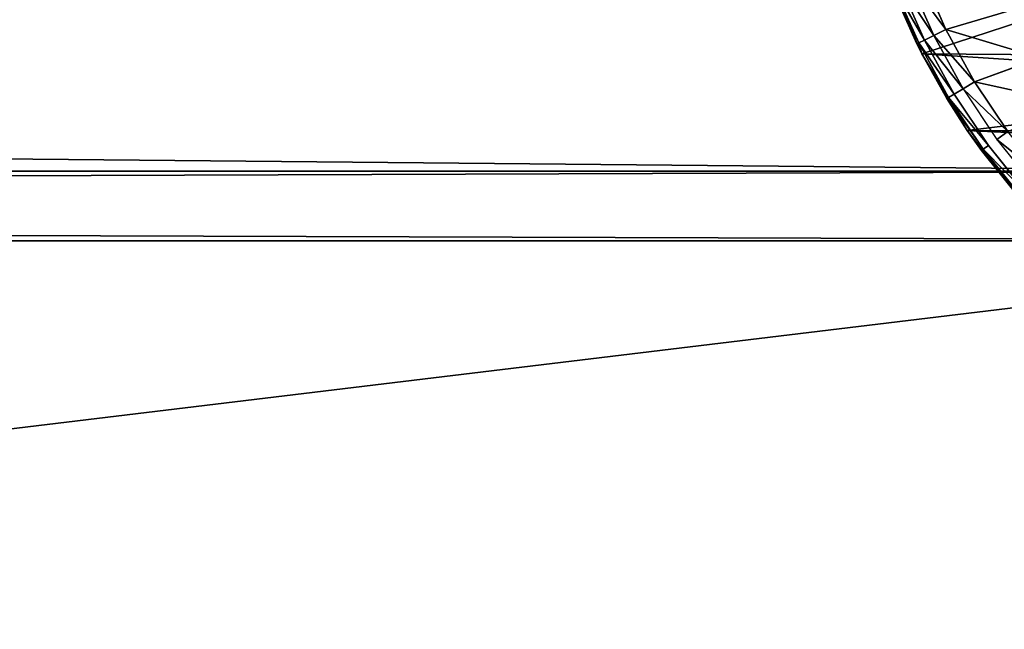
# Model space of a CAD drawing. Extents: x 0 to 602, y -131 to 3.
# Tile 89 of 167: x 335.07 to 338.87, y -10.55 to -8.2. Entities that reach past the tile are written whole.
import ezdxf

# ---------------------------------------------------------------- set-up
doc = ezdxf.new("R2010")
doc.units = 0
doc.header["$LTSCALE"] = 25.4
doc.layers.get('0').update_dxf_attribs({"color": 13, "linetype": 'CONTINUOUS'})

# ---------------------------------------------------------------- blocks, each defined once
blk = doc.blocks.new('PICASSO-LED-8131_STL')
at = {"color": 0}
for p, q in [((123.3892, 266.1621, 57.9568), (123.7051, 266.3003, 57.9568)), ((123.3892, 266.1621, 57.9568), (123.7051, 266.3003, 57.9568)), ((123.6476, 266.2786, 59.3533), (123.3892, 266.1621, 57.9568)), ((123.6476, 266.2786, 59.3533), (123.3892, 266.1621, 57.9568)), ((123.4272, 266.1812, 59.3533), (123.6476, 266.2786, 59.3533)), ((123.4272, 266.1812, 59.3533), (123.6476, 266.2786, 59.3533)), ((123.6507, 266.2707, 59.4205), (123.431, 266.1736, 59.4205)), ((123.6507, 266.2707, 59.4205), (123.431, 266.1736, 59.4205)), ((123.6598, 266.2474, 59.4835), (123.442, 266.1512, 59.4835)), ((123.6598, 266.2474, 59.4835), (123.442, 266.1512, 59.4835)), ((123.6743, 266.2103, 59.5383), (123.4597, 266.1155, 59.5383)), ((123.6743, 266.2103, 59.5383), (123.4597, 266.1155, 59.5383)), ((123.2204, 266.0581, 59.4205), (123.431, 266.1736, 59.4205)), ((123.2204, 266.0581, 59.4205), (123.431, 266.1736, 59.4205)), ((123.3892, 266.1621, 59.3533), (123.4272, 266.1812, 59.3533)), ((123.4272, 266.1812, 59.3533), (123.3892, 266.1621, 57.9568)), ((123.4272, 266.1812, 59.3533), (123.3892, 266.1621, 57.9568)), ((123.3892, 266.1621, 59.3533), (123.431, 266.1736, 59.4205)), ((123.431, 266.1736, 59.4205), (123.4272, 266.1812, 59.3533)), ((123.442, 266.1512, 59.4835), (123.431, 266.1736, 59.4205)), ((123.442, 266.1512, 59.4835), (123.431, 266.1736, 59.4205)), ((123.0928, 265.9861, 57.9568), (123.3892, 266.1621, 57.9568)), ((123.0928, 265.9861, 57.9568), (123.3892, 266.1621, 57.9568)), ((123.3892, 266.1621, 57.9568), (123.216, 266.0653, 59.3533)), ((123.216, 266.0653, 59.3533), (123.3892, 266.1621, 59.3533)), ((123.3892, 266.1621, 57.9568), (123.216, 266.0653, 59.3533)), ((123.216, 266.0653, 59.3533), (123.3892, 266.1621, 59.3533)), ((123.2204, 266.0581, 59.4205), (123.3892, 266.1621, 59.3533)), ((123.2204, 266.0581, 59.4205), (123.3892, 266.1621, 59.3533)), ((123.2334, 266.0367, 59.4835), (123.442, 266.1512, 59.4835)), ((123.2334, 266.0367, 59.4835), (123.442, 266.1512, 59.4835)), ((123.3892, 266.1621, 59.3533), (123.3892, 266.1621, 57.9568)), ((123.3892, 266.1621, 59.3533), (123.3892, 266.1621, 57.9568)), ((123.4597, 266.1155, 59.5383), (123.442, 266.1512, 59.4835)), ((123.4597, 266.1155, 59.5383), (123.442, 266.1512, 59.4835)), ((123.6934, 266.1616, 59.5814), (123.4828, 266.0687, 59.5814)), ((123.6934, 266.1616, 59.5814), (123.4828, 266.0687, 59.5814)), ((123.254, 266.0026, 59.5383), (123.4597, 266.1155, 59.5383)), ((123.254, 266.0026, 59.5383), (123.4597, 266.1155, 59.5383)), ((123.4828, 266.0687, 59.5814), (123.4597, 266.1155, 59.5383)), ((123.4828, 266.0687, 59.5814), (123.4597, 266.1155, 59.5383)), ((123.216, 266.0653, 59.3533), (123.0206, 265.9248, 59.4205)), ((123.2204, 266.0581, 59.4205), (123.0206, 265.9248, 59.4205)), ((123.2204, 266.0581, 59.4205), (123.0206, 265.9248, 59.4205)), ((123.0928, 265.9861, 57.9568), (123.216, 266.0653, 59.3533)), ((123.0928, 265.9861, 57.9568), (123.216, 266.0653, 59.3533)), ((123.0928, 265.9861, 59.3533), (123.216, 266.0653, 59.3533)), ((123.216, 266.0653, 59.3533), (123.2204, 266.0581, 59.4205)), ((123.216, 266.0653, 59.3533), (123.2204, 266.0581, 59.4205)), ((123.2334, 266.0367, 59.4835), (123.2204, 266.0581, 59.4205)), ((123.2334, 266.0367, 59.4835), (123.2204, 266.0581, 59.4205)), ((123.4828, 266.0687, 59.5814), (123.2811, 265.9579, 59.5814)), ((123.4828, 266.0687, 59.5814), (123.2811, 265.9579, 59.5814)), ((123.4828, 266.0687, 59.5814), (123.3738, 265.705, 59.7373)), ((123.4828, 266.0687, 59.5814), (123.3738, 265.705, 59.7373)), ((123.4828, 266.0687, 59.5814), (123.5586, 265.8114, 59.7373)), ((123.4828, 266.0687, 59.5814), (123.5586, 265.8114, 59.7373)), ((123.2334, 266.0367, 59.4835), (123.0353, 265.9047, 59.4835)), ((123.254, 266.0026, 59.5383), (123.2334, 266.0367, 59.4835)), ((122.8202, 265.7751, 57.9568), (123.0928, 265.9861, 57.9568)), ((122.8202, 265.7751, 57.9568), (123.0928, 265.9861, 57.9568)), ((123.0155, 265.9317, 59.3533), (123.0928, 265.9861, 57.9568)), ((123.0155, 265.9317, 59.3533), (123.0928, 265.9861, 57.9568)), ((123.0155, 265.9317, 59.3533), (123.0928, 265.9861, 59.3533)), ((123.254, 266.0026, 59.5383), (123.0588, 265.8725, 59.5383)), ((123.0928, 265.9861, 57.9568), (123.0928, 265.9861, 59.3533)), ((123.0928, 265.9861, 57.9568), (123.0928, 265.9861, 59.3533)), ((123.2811, 265.9579, 59.5814), (123.254, 266.0026, 59.5383)), ((123.2811, 265.9579, 59.5814), (123.254, 266.0026, 59.5383)), ((123.2811, 265.9579, 59.5814), (123.0896, 265.8303, 59.5814)), ((123.2811, 265.9579, 59.5814), (123.0896, 265.8303, 59.5814)), ((123.2811, 265.9579, 59.5814), (123.199, 265.5828, 59.7373)), ((123.2811, 265.9579, 59.5814), (123.199, 265.5828, 59.7373)), ((123.2811, 265.9579, 59.5814), (123.3738, 265.705, 59.7373)), ((123.2811, 265.9579, 59.5814), (123.3738, 265.705, 59.7373)), ((122.8202, 265.7751, 59.3533), (123.0155, 265.9317, 59.3533)), ((123.0155, 265.9317, 59.3533), (122.8202, 265.7751, 57.9568)), ((123.0155, 265.9317, 59.3533), (122.8202, 265.7751, 57.9568)), ((122.8202, 265.7751, 59.3533), (123.0155, 265.9317, 59.3533)), ((123.0206, 265.9248, 59.4205), (122.8202, 265.7751, 59.3533)), ((123.0206, 265.9248, 59.4205), (122.8202, 265.7751, 59.3533)), ((123.0206, 265.9248, 59.4205), (122.8329, 265.7749, 59.4205)), ((123.0206, 265.9248, 59.4205), (122.8329, 265.7749, 59.4205)), ((123.0353, 265.9047, 59.4835), (122.8493, 265.7561, 59.4835)), ((123.0206, 265.9248, 59.4205), (123.0155, 265.9317, 59.3533)), ((123.0206, 265.9248, 59.4205), (123.0353, 265.9047, 59.4835)), ((123.0206, 265.9248, 59.4205), (123.0353, 265.9047, 59.4835)), ((123.0588, 265.8725, 59.5383), (122.8755, 265.726, 59.5383)), ((123.0588, 265.8725, 59.5383), (123.0896, 265.8303, 59.5814)), ((123.0588, 265.8725, 59.5383), (123.0896, 265.8303, 59.5814))]:
    blk.add_line(p, q, dxfattribs=at)
mesh = blk.add_polyface(dxfattribs=at)
corners = [(109.6675, 236.1709, 57.9276), (122.6675, 263.6709, 57.9276), (109.6675, 371.1709, 57.9276), (122.9354, 262.6709, 57.9276), (134.6675, 236.1709, 57.9276), (123.6675, 261.9389, 57.9276), (124.6675, 261.6709, 57.9276), (125.6675, 261.9389, 57.9276), (126.3995, 262.6709, 57.9276), (126.6675, 263.6709, 57.9276), (126.6675, 343.6709, 57.9276), (122.9354, 344.6709, 57.9276), (134.6675, 371.1709, 57.9276), (122.6675, 343.6709, 57.9276), (123.6675, 345.403, 57.9276), (124.6675, 345.6709, 57.9276), (125.6675, 345.403, 57.9276), (126.3995, 344.6709, 57.9276), (122.9354, 264.6709, 57.9276), (122.9354, 342.6709, 57.9276), (123.6675, 341.9389, 57.9276), (123.6675, 265.403, 57.9276), (124.6675, 341.6709, 57.9276), (124.6675, 265.6709, 57.9276), (125.6675, 341.9389, 57.9276), (125.6675, 265.403, 57.9276), (126.3995, 342.6709, 57.9276), (126.3995, 264.6709, 57.9276)]
mesh.append_faces([[corners[k] for k in face] for face in [(0, 1, 2), (1, 0, 3), (3, 4, 5), (5, 4, 6), (6, 4, 7), (7, 4, 8), (8, 4, 9), (2, 11, 12), (11, 2, 13), (12, 10, 4), (18, 13, 1), (13, 18, 19), (19, 18, 20), (20, 21, 22), (22, 23, 24), (24, 25, 26), (26, 9, 10)]], dxfattribs={"vtx0": -1, "vtx1": -1, "color": 0})
mesh.append_faces([[corners[k] for k in face] for face in [(9, 4, 10), (13, 2, 1)]], dxfattribs={"vtx0": -1, "vtx1": -1, "vtx2": -1, "color": 0})
mesh.append_faces([[corners[k] for k in face] for face in [(3, 0, 4), (12, 11, 14), (12, 14, 15), (12, 15, 16), (12, 16, 17), (12, 17, 10), (20, 18, 21), (22, 21, 23), (24, 23, 25), (26, 25, 27), (26, 27, 9)]], dxfattribs={"vtx0": -1, "vtx2": -1, "color": 0})
mesh = blk.add_polyface(dxfattribs=at)
corners = [(134.6675, 371.1709, 0.9276), (109.6675, 236.1709, 0.9276), (109.6675, 371.1709, 0.9276), (134.6675, 236.1709, 0.9276)]
mesh.append_faces([[corners[k] for k in face] for face in [(0, 1, 2), (1, 0, 3)]], dxfattribs={"vtx0": -1, "color": 0})
mesh = blk.add_polyface(dxfattribs=at)
corners = [(109.6675, 370.3709, 57.1276), (122.6675, 343.6709, 57.1276), (109.6675, 236.9709, 57.1276), (122.9354, 344.6709, 57.1276), (134.6675, 370.3709, 57.1276), (123.6675, 345.403, 57.1276), (124.6675, 345.6709, 57.1276), (125.6675, 345.403, 57.1276), (126.3995, 344.6709, 57.1276), (126.6675, 343.6709, 57.1276), (126.6675, 263.6709, 57.1276), (122.9354, 262.6709, 57.1276), (134.6675, 236.9709, 57.1276), (122.6675, 263.6709, 57.1276), (123.6675, 261.9389, 57.1276), (124.6675, 261.6709, 57.1276), (125.6675, 261.9389, 57.1276), (126.3995, 262.6709, 57.1276), (122.9354, 342.6709, 57.1276), (122.9354, 264.6709, 57.1276), (123.6675, 341.9389, 57.1276), (123.6675, 265.403, 57.1276), (124.6675, 341.6709, 57.1276), (124.6675, 265.6709, 57.1276), (125.6675, 341.9389, 57.1276), (125.6675, 265.403, 57.1276), (126.3995, 342.6709, 57.1276), (126.3995, 264.6709, 57.1276)]
mesh.append_faces([[corners[k] for k in face] for face in [(0, 1, 2), (1, 0, 3), (3, 4, 5), (5, 4, 6), (6, 4, 7), (7, 4, 8), (8, 4, 9), (2, 11, 12), (11, 2, 13), (12, 10, 4), (18, 13, 1), (13, 18, 19), (19, 20, 21), (21, 22, 23), (23, 24, 25), (25, 26, 27), (27, 9, 10)]], dxfattribs={"vtx0": -1, "vtx1": -1, "color": 0})
mesh.append_faces([[corners[k] for k in face] for face in [(9, 4, 10), (13, 2, 1)]], dxfattribs={"vtx0": -1, "vtx1": -1, "vtx2": -1, "color": 0})
mesh.append_faces([[corners[k] for k in face] for face in [(3, 0, 4), (12, 11, 14), (12, 14, 15), (12, 15, 16), (12, 16, 17), (12, 17, 10), (19, 18, 20), (21, 20, 22), (23, 22, 24), (25, 24, 26), (27, 26, 9)]], dxfattribs={"vtx0": -1, "vtx2": -1, "color": 0})
mesh = blk.add_polyface(dxfattribs=at)
corners = [(134.6675, 236.9709, 1.7276), (109.6675, 370.3709, 1.7276), (109.6675, 236.9709, 1.7276), (134.6675, 370.3709, 1.7276)]
mesh.append_faces([[corners[k] for k in face] for face in [(0, 1, 2), (1, 0, 3)]], dxfattribs={"vtx0": -1, "color": 0})
mesh = blk.add_polyface(dxfattribs=at)
corners = [(121.8848, 263.9814, 57.9568), (121.8931, 263.2933, 57.9568), (121.8677, 263.6371, 57.9568), (121.944, 264.321, 57.9568), (121.9605, 262.9552, 57.9568), (122.0445, 264.6508, 57.9568), (122.069, 262.628, 57.9568), (122.1848, 264.9657, 57.9568), (122.2168, 262.3166, 57.9568), (122.3628, 265.261, 57.9568), (122.4018, 262.0257, 57.9568), (122.5756, 265.5321, 57.9568), (122.6212, 261.7597, 57.9568), (122.8202, 265.7751, 57.9568), (122.8716, 261.5227, 57.9568), (123.0928, 265.9861, 57.9568), (123.0697, 263.5871, 57.9568), (123.0922, 263.9512, 57.9568), (123.278, 264.4643, 57.9568), (123.3892, 266.1621, 57.9568), (123.3775, 264.6175, 57.9568), (123.7706, 264.9959, 57.9568), (123.7051, 266.3003, 57.9568), (124.0355, 266.3987, 57.9568), (124.2681, 265.2202, 57.9568), (124.3755, 266.4557, 57.9568), (124.6293, 265.2705, 57.9568), (124.7199, 266.4704, 57.9568), (125.1691, 265.1902, 57.9568), (125.0635, 266.4428, 57.9568), (125.4012, 266.3731, 57.9568), (125.5002, 265.0372, 57.9568), (125.7277, 266.2625, 57.9568), (125.9109, 264.6779, 57.9568), (126.0381, 266.1125, 57.9568), (126.1066, 264.3701, 57.9568), (126.3278, 265.9256, 57.9568), (126.2579, 263.8458, 57.9568), (123.1492, 261.3183, 57.9568), (123.1302, 263.2274, 57.9568), (123.2706, 262.8907, 57.9568), (123.4498, 261.1496, 57.9568), (123.614, 262.4667, 57.9568), (123.7689, 261.019, 57.9568), (124.08, 262.1827, 57.9568), (124.1016, 260.9287, 57.9568), (124.6143, 262.0718, 57.9568), (124.4428, 260.8799, 57.9568), (124.7875, 260.8735, 57.9568), (125.1547, 262.1469, 57.9568), (125.1304, 260.9095, 57.9568), (125.4662, 260.9873, 57.9568), (125.6385, 262.3993, 57.9568), (125.79, 261.1057, 57.9568), (125.7772, 262.5182, 57.9568), (126.1, 262.9582, 57.9568), (126.0967, 261.2632, 57.9568), (126.3817, 261.457, 57.9568), (126.2562, 263.481, 57.9568), (126.5922, 265.7045, 57.9568), (126.6408, 261.6844, 57.9568), (126.8276, 265.4525, 57.9568), (126.87, 261.942, 57.9568), (127.0301, 265.1736, 57.9568), (127.0657, 262.2258, 57.9568), (127.1969, 264.8719, 57.9568), (127.2251, 262.5314, 57.9568), (127.3253, 264.5519, 57.9568), (127.3458, 262.8544, 57.9568), (127.4134, 264.2186, 57.9568), (127.4258, 263.1897, 57.9568), (127.4599, 263.877, 57.9568), (127.4641, 263.5323, 57.9568)]
mesh.append_faces([[corners[k] for k in face] for face in [(0, 1, 2), (70, 71, 72)]], dxfattribs={"vtx0": -1, "color": 0})
mesh.append_faces([[corners[k] for k in face] for face in [(1, 3, 4), (4, 5, 6), (6, 7, 8), (8, 9, 10), (10, 11, 12), (12, 13, 14), (16, 15, 17), (17, 15, 18), (18, 19, 20), (20, 19, 21), (21, 23, 24), (24, 25, 26), (26, 27, 28), (28, 30, 31), (31, 32, 33), (33, 34, 35), (35, 36, 37), (38, 40, 41), (41, 42, 43), (43, 44, 45), (45, 46, 47), (47, 46, 48), (48, 49, 50), (50, 49, 51), (51, 52, 53), (53, 55, 56), (56, 55, 57), (57, 59, 60), (60, 61, 62), (62, 63, 64), (64, 65, 66), (66, 67, 68), (68, 69, 70)]], dxfattribs={"vtx0": -1, "vtx1": -1, "color": 0})
mesh.append_faces([[corners[k] for k in face] for face in [(14, 15, 16), (57, 37, 36)]], dxfattribs={"vtx0": -1, "vtx1": -1, "vtx2": -1, "color": 0})
mesh.append_faces([[corners[k] for k in face] for face in [(1, 0, 3), (4, 3, 5), (6, 5, 7), (8, 7, 9), (10, 9, 11), (12, 11, 13), (14, 13, 15), (18, 15, 19), (21, 19, 22), (21, 22, 23), (24, 23, 25), (26, 25, 27), (28, 27, 29), (28, 29, 30), (31, 30, 32), (33, 32, 34), (35, 34, 36), (16, 38, 14), (38, 16, 39), (38, 39, 40), (41, 40, 42), (43, 42, 44), (45, 44, 46), (48, 46, 49), (51, 49, 52), (53, 52, 54), (53, 54, 55), (57, 55, 58), (57, 58, 37), (57, 36, 59), (60, 59, 61), (62, 61, 63), (64, 63, 65), (66, 65, 67), (68, 67, 69), (70, 69, 71)]], dxfattribs={"vtx0": -1, "vtx2": -1, "color": 0})
mesh = blk.add_polyface(dxfattribs=at)
corners = [(123.6476, 266.2786, 59.3533), (123.7051, 266.3003, 57.9568), (123.3892, 266.1621, 57.9568)]
mesh.append_faces([[corners[k] for k in face] for face in [(0, 1, 2)]], dxfattribs={"color": 0})
mesh = blk.add_polyface(dxfattribs=at)
corners = [(123.6476, 266.2786, 59.3533), (123.3892, 266.1621, 57.9568), (123.4272, 266.1812, 59.3533)]
mesh.append_faces([[corners[k] for k in face] for face in [(0, 1, 2)]], dxfattribs={"color": 0})
mesh = blk.add_polyface(dxfattribs=at)
corners = [(123.431, 266.1736, 59.4205), (123.6476, 266.2786, 59.3533), (123.4272, 266.1812, 59.3533), (123.6507, 266.2707, 59.4205)]
mesh.append_faces([[corners[k] for k in face] for face in [(0, 1, 2), (1, 0, 3)]], dxfattribs={"vtx0": -1, "color": 0})
mesh = blk.add_polyface(dxfattribs=at)
corners = [(123.442, 266.1512, 59.4835), (123.6507, 266.2707, 59.4205), (123.431, 266.1736, 59.4205), (123.6598, 266.2474, 59.4835)]
mesh.append_faces([[corners[k] for k in face] for face in [(0, 1, 2), (1, 0, 3)]], dxfattribs={"vtx0": -1, "color": 0})
mesh = blk.add_polyface(dxfattribs=at)
corners = [(123.4597, 266.1155, 59.5383), (123.6598, 266.2474, 59.4835), (123.442, 266.1512, 59.4835), (123.6743, 266.2103, 59.5383)]
mesh.append_faces([[corners[k] for k in face] for face in [(0, 1, 2), (1, 0, 3)]], dxfattribs={"vtx0": -1, "color": 0})
mesh = blk.add_polyface(dxfattribs=at)
corners = [(123.4828, 266.0687, 59.5814), (123.6743, 266.2103, 59.5383), (123.4597, 266.1155, 59.5383), (123.6934, 266.1616, 59.5814)]
mesh.append_faces([[corners[k] for k in face] for face in [(0, 1, 2), (1, 0, 3)]], dxfattribs={"vtx0": -1, "color": 0})
mesh = blk.add_polyface(dxfattribs=at)
corners = [(123.431, 266.1736, 59.4205), (123.3892, 266.1621, 59.3533), (123.2204, 266.0581, 59.4205)]
mesh.append_faces([[corners[k] for k in face] for face in [(0, 1, 2)]], dxfattribs={"color": 0})
mesh = blk.add_polyface(dxfattribs=at)
corners = [(123.2334, 266.0367, 59.4835), (123.431, 266.1736, 59.4205), (123.2204, 266.0581, 59.4205), (123.442, 266.1512, 59.4835)]
mesh.append_faces([[corners[k] for k in face] for face in [(0, 1, 2), (1, 0, 3)]], dxfattribs={"vtx0": -1, "color": 0})
mesh = blk.add_polyface(dxfattribs=at)
corners = [(123.4272, 266.1812, 59.3533), (123.3892, 266.1621, 57.9568), (123.3892, 266.1621, 59.3533)]
mesh.append_faces([[corners[k] for k in face] for face in [(0, 1, 2)]], dxfattribs={"color": 0})
mesh = blk.add_polyface(dxfattribs=at)
corners = [(123.216, 266.0653, 59.3533), (123.3892, 266.1621, 57.9568), (123.0928, 265.9861, 57.9568)]
mesh.append_faces([[corners[k] for k in face] for face in [(0, 1, 2)]], dxfattribs={"color": 0})
mesh = blk.add_polyface(dxfattribs=at)
corners = [(123.3892, 266.1621, 59.3533), (123.3892, 266.1621, 57.9568), (123.216, 266.0653, 59.3533)]
mesh.append_faces([[corners[k] for k in face] for face in [(0, 1, 2)]], dxfattribs={"color": 0})
mesh = blk.add_polyface(dxfattribs=at)
corners = [(123.2204, 266.0581, 59.4205), (123.3892, 266.1621, 59.3533), (123.216, 266.0653, 59.3533)]
mesh.append_faces([[corners[k] for k in face] for face in [(0, 1, 2)]], dxfattribs={"color": 0})
mesh = blk.add_polyface(dxfattribs=at)
corners = [(123.254, 266.0026, 59.5383), (123.442, 266.1512, 59.4835), (123.2334, 266.0367, 59.4835), (123.4597, 266.1155, 59.5383)]
mesh.append_faces([[corners[k] for k in face] for face in [(0, 1, 2), (1, 0, 3)]], dxfattribs={"vtx0": -1, "color": 0})
mesh = blk.add_polyface(dxfattribs=at)
corners = [(123.6934, 266.1616, 59.5814), (123.4828, 266.0687, 59.5814), (123.5586, 265.8114, 59.7373)]
mesh.append_faces([[corners[k] for k in face] for face in [(0, 1, 2)]], dxfattribs={"color": 0})
mesh = blk.add_polyface(dxfattribs=at)
corners = [(123.2811, 265.9579, 59.5814), (123.4597, 266.1155, 59.5383), (123.254, 266.0026, 59.5383), (123.4828, 266.0687, 59.5814)]
mesh.append_faces([[corners[k] for k in face] for face in [(0, 1, 2), (1, 0, 3)]], dxfattribs={"vtx0": -1, "color": 0})
mesh = blk.add_polyface(dxfattribs=at)
corners = [(123.2204, 266.0581, 59.4205), (123.216, 266.0653, 59.3533), (123.0206, 265.9248, 59.4205)]
mesh.append_faces([[corners[k] for k in face] for face in [(0, 1, 2)]], dxfattribs={"color": 0})
mesh = blk.add_polyface(dxfattribs=at)
corners = [(123.0353, 265.9047, 59.4835), (123.2204, 266.0581, 59.4205), (123.0206, 265.9248, 59.4205), (123.2334, 266.0367, 59.4835)]
mesh.append_faces([[corners[k] for k in face] for face in [(0, 1, 2), (1, 0, 3)]], dxfattribs={"vtx0": -1, "color": 0})
mesh = blk.add_polyface(dxfattribs=at)
corners = [(123.216, 266.0653, 59.3533), (123.0928, 265.9861, 57.9568), (123.0928, 265.9861, 59.3533)]
mesh.append_faces([[corners[k] for k in face] for face in [(0, 1, 2)]], dxfattribs={"color": 0})
mesh = blk.add_polyface(dxfattribs=at)
corners = [(123.4828, 266.0687, 59.5814), (123.2811, 265.9579, 59.5814), (123.3738, 265.705, 59.7373)]
mesh.append_faces([[corners[k] for k in face] for face in [(0, 1, 2)]], dxfattribs={"color": 0})
mesh = blk.add_polyface(dxfattribs=at)
corners = [(123.5586, 265.8114, 59.7373), (123.4828, 266.0687, 59.5814), (123.3738, 265.705, 59.7373)]
mesh.append_faces([[corners[k] for k in face] for face in [(0, 1, 2)]], dxfattribs={"color": 0})
mesh = blk.add_polyface(dxfattribs=at)
corners = [(123.0155, 265.9317, 59.3533), (123.0928, 265.9861, 57.9568), (122.8202, 265.7751, 57.9568)]
mesh.append_faces([[corners[k] for k in face] for face in [(0, 1, 2)]], dxfattribs={"color": 0})
mesh = blk.add_polyface(dxfattribs=at)
corners = [(123.0928, 265.9861, 59.3533), (123.0928, 265.9861, 57.9568), (123.0155, 265.9317, 59.3533)]
mesh.append_faces([[corners[k] for k in face] for face in [(0, 1, 2)]], dxfattribs={"color": 0})
mesh = blk.add_polyface(dxfattribs=at)
corners = [(123.0896, 265.8303, 59.5814), (123.254, 266.0026, 59.5383), (123.0588, 265.8725, 59.5383), (123.2811, 265.9579, 59.5814)]
mesh.append_faces([[corners[k] for k in face] for face in [(0, 1, 2), (1, 0, 3)]], dxfattribs={"vtx0": -1, "color": 0})
mesh = blk.add_polyface(dxfattribs=at)
corners = [(123.2811, 265.9579, 59.5814), (123.0896, 265.8303, 59.5814), (123.199, 265.5828, 59.7373)]
mesh.append_faces([[corners[k] for k in face] for face in [(0, 1, 2)]], dxfattribs={"color": 0})
mesh = blk.add_polyface(dxfattribs=at)
corners = [(123.3738, 265.705, 59.7373), (123.2811, 265.9579, 59.5814), (123.199, 265.5828, 59.7373)]
mesh.append_faces([[corners[k] for k in face] for face in [(0, 1, 2)]], dxfattribs={"color": 0})
mesh = blk.add_polyface(dxfattribs=at)
corners = [(123.0155, 265.9317, 59.3533), (122.8202, 265.7751, 57.9568), (122.8202, 265.7751, 59.3533)]
mesh.append_faces([[corners[k] for k in face] for face in [(0, 1, 2)]], dxfattribs={"color": 0})
mesh = blk.add_polyface(dxfattribs=at)
corners = [(123.0206, 265.9248, 59.4205), (123.0155, 265.9317, 59.3533), (122.8202, 265.7751, 59.3533)]
mesh.append_faces([[corners[k] for k in face] for face in [(0, 1, 2)]], dxfattribs={"color": 0})
mesh = blk.add_polyface(dxfattribs=at)
corners = [(123.0206, 265.9248, 59.4205), (122.8202, 265.7751, 59.3533), (122.8329, 265.7749, 59.4205)]
mesh.append_faces([[corners[k] for k in face] for face in [(0, 1, 2)]], dxfattribs={"color": 0})
mesh = blk.add_polyface(dxfattribs=at)
corners = [(122.8493, 265.7561, 59.4835), (123.0206, 265.9248, 59.4205), (122.8329, 265.7749, 59.4205), (123.0353, 265.9047, 59.4835)]
mesh.append_faces([[corners[k] for k in face] for face in [(0, 1, 2), (1, 0, 3)]], dxfattribs={"vtx0": -1, "color": 0})
mesh = blk.add_polyface(dxfattribs=at)
corners = [(122.9099, 265.6867, 59.5814), (123.0588, 265.8725, 59.5383), (122.8755, 265.726, 59.5383), (123.0896, 265.8303, 59.5814)]
mesh.append_faces([[corners[k] for k in face] for face in [(0, 1, 2), (1, 0, 3)]], dxfattribs={"vtx0": -1, "color": 0})

msp = doc.modelspace()

# ---------------------------------------------------------------- block references
at = {"color": 8, "rotation": 90.00000000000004}
msp.add_blockref('PICASSO-LED-8131_STL', (604.715, -131.72, -0.9276), dxfattribs=at)

doc.saveas('drawing.dxf')
